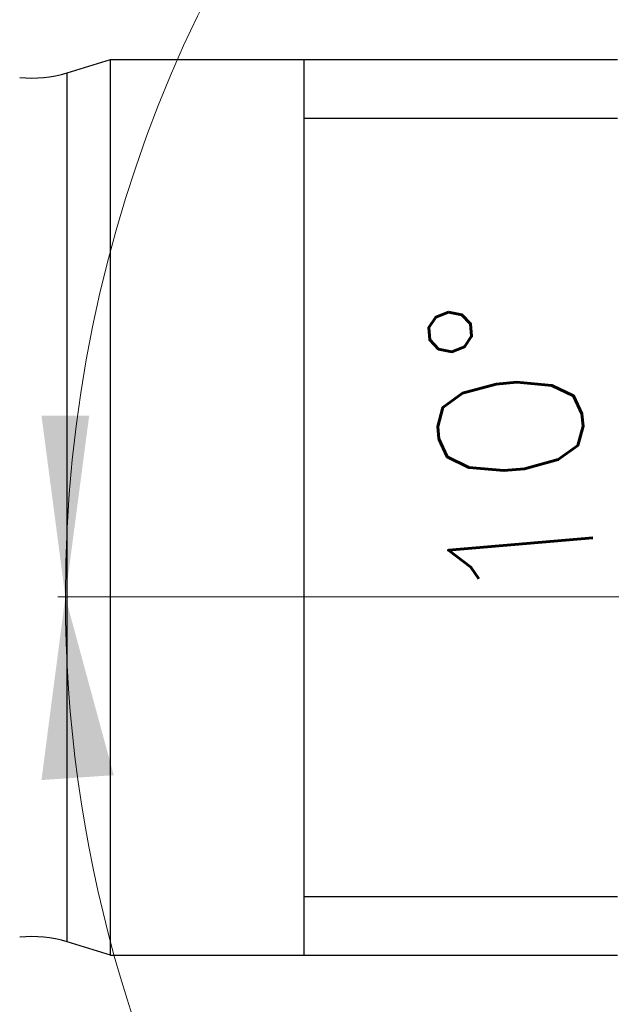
# Model space of a CAD drawing. Extents: x 0 to 1588, y 0 to 1123.
# Tile 10 of 35: x 638 to 658, y 245 to 278. Entities that reach past the tile are written whole.
import ezdxf
from ezdxf.enums import TextEntityAlignment as Align

# ---------------------------------------------------------------- set-up
doc = ezdxf.new("R2010")
doc.units = 0
doc.header["$LTSCALE"] = 18.91
doc.header["$MEASUREMENT"] = 0
doc.layers.add('13000_TOP', color=7, linetype='CONTINUOUS')
doc.layers.add('13100_TOP_DIM', color=7, linetype='CONTINUOUS')
doc.styles.get("Standard").update_dxf_attribs({"font": 'txt.shx'})

msp = doc.modelspace()

# ---------------------------------------------------------------- linework, layer by layer
at = {"layer": '13000_TOP', "color": 7, "linetype": 'CONTINUOUS', "lineweight": 25}
for p, q in [((639.731146, 276.306152), (641.198833, 276.754869)), ((641.198833, 276.754869), (658.439893, 276.754869)), ((641.198833, 246.329469), (641.198833, 276.754869)), ((647.791003, 246.329469), (647.791003, 276.754869)), ((639.731146, 246.778186), (639.731146, 276.306152)), ((647.791003, 274.766066), (658.439893, 274.766066)), ((647.791003, 248.318272), (658.439893, 248.318272)), ((641.198833, 246.329469), (639.731146, 246.778186)), ((641.198833, 246.329469), (658.439893, 246.329469))]:
    msp.add_line(p, q, dxfattribs=at)
for centre, start, end in [((638.545075, 280.185612), 263.899695, 287.000006), ((638.545075, 242.898726), 72.999994, 96.100305)]:
    msp.add_arc(centre, 4.056719, start, end, dxfattribs=at)
at = {"layer": '13100_TOP_DIM', "color": 7, "linetype": 'CONTINUOUS', "lineweight": 13}
msp.add_line((681.322329, 258.499629), (639.412862, 258.499629), dxfattribs=at)
msp.add_line((681.322329, 258.499629), (639.412862, 258.499629), dxfattribs=at)
for start, end in [(90, 180), (180, 5)]:
    msp.add_arc((685.18889, 258.499629), 45.522483, start, end, dxfattribs=at)
for points in [[(638.855945, 264.655702), (639.666407, 258.499629), (640.476869, 264.655702), (639.666407, 258.499629)], [(641.311051, 252.440894), (639.666407, 258.499629), (638.854258, 252.274395), (639.666407, 258.499629)]]:
    msp.add_solid(points, dxfattribs=at)

# ---------------------------------------------------------------- texts
msp.add_text('10°', height=4.924858, rotation=95, dxfattribs=at).set_placement((657.323198, 263.664944), align=Align.CENTER)

doc.saveas('drawing.dxf')
